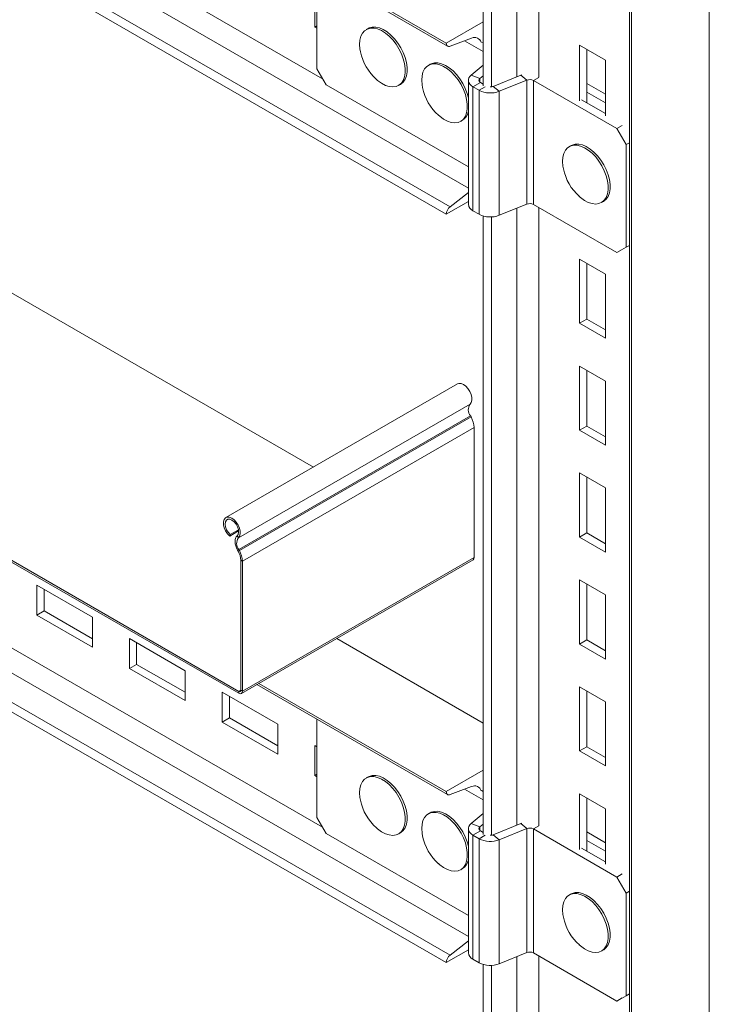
# Model space of a CAD drawing. Header units: millimetres. Extents: x 365 to 1993, y -46 to 1838.
# Tile 21 of 50: x 690 to 953, y 188 to 564. Entities that reach past the tile are written whole.
import ezdxf

# ---------------------------------------------------------------- set-up
doc = ezdxf.new("R2010")
doc.units = ezdxf.units.MM

msp = doc.modelspace()

# ---------------------------------------------------------------- linework, layer by layer
at = {"color": 8, "linetype": 'Continuous', "lineweight": 15}
for p, q in [((860.88, 499.76), (508.58, 703.14)), ((805.29, 541.47), (567.37, 678.82)), ((879.39, 542.25), (879.39, 653.52)), ((887.72, 542.05), (887.72, 653.1)), ((869.73, 538.43), (869.73, 649.62)), ((865.24, 540.24), (865.24, 541.57)), ((887.79, 542.01), (885.73, 540.83)), ((867.29, 538.43), (864.99, 537.1)), ((879.39, 256.46), (879.39, 492.07)), ((887.72, 256.26), (887.72, 492.32)), ((869.73, 252.64), (869.73, 488.74)), ((860.88, 213.97), (508.58, 417.35)), ((805.29, 255.68), (567.37, 393.03)), ((774.04, 307.96), (773.34, 307.56)), ((865.24, 254.45), (865.24, 255.78)), ((887.79, 256.22), (885.73, 255.04)), ((867.29, 252.64), (864.99, 251.31)), ((879.39, 81.94), (879.39, 206.28)), ((887.72, 81.52), (887.72, 206.53)), ((869.73, 78.04), (869.73, 202.95))]:
    msp.add_line(p, q, dxfattribs=at)
at = {"color": 7, "linetype": 'Continuous', "lineweight": 15}
for p, q in [((853.92, 492.63), (500.37, 696.73)), ((852.46, 489.77), (498.91, 693.88)), ((866.53, 538.73), (866.53, 649.78)), ((952.8, 62.69), (952.8, 634.27)), ((922.37, 618.14), (922.37, 46.56)), ((923.1, 45.54), (923.1, 617.12)), ((780.23, 595.95), (852.98, 553.95)), ((852.46, 555.1), (780.97, 596.37)), ((803.11, 582.74), (803.11, 545.25)), ((802.29, 572.67), (802.29, 561.23)), ((802.29, 561.23), (803.11, 561.7)), ((802.29, 561.23), (803.11, 560.76)), ((822.65, 560.68), (821.94, 560.27)), ((866.53, 563.22), (852.46, 555.1)), ((853.92, 553.93), (862.14, 557)), ((866.53, 551.91), (859.46, 556)), ((866.53, 555.18), (865.93, 555.52)), ((903.34, 554.26), (903.34, 533.03)), ((913.24, 548.55), (903.34, 554.26)), ((906.09, 532.34), (906.09, 552.67)), ((803.11, 545.25), (806.64, 539.13)), ((846.34, 547.01), (845.63, 546.6)), ((866.53, 546.66), (861.97, 542.89)), ((913.24, 527.32), (913.24, 548.55)), ((865.24, 541.57), (861.97, 542.89)), ((866.53, 542.63), (865.24, 541.57)), ((880.88, 542.85), (870.38, 538.6)), ((881.27, 542.99), (880.88, 542.85)), ((883.17, 540.96), (880.88, 542.85)), ((806.64, 539.13), (860.88, 507.82)), ((834.27, 538.93), (834.97, 539.34)), ((860.88, 540.9), (860.88, 493.54)), ((862.64, 538.45), (865.47, 540.09)), ((862.64, 491.1), (862.64, 538.45)), ((862.64, 538.45), (864.99, 537.1)), ((865.47, 540.09), (866.53, 539.47)), ((870.38, 538.6), (872.67, 536.71)), ((883.17, 540.96), (872.67, 536.71)), ((883.17, 540.96), (883.17, 493.6)), ((885.73, 540.83), (885.73, 493.47)), ((917.55, 522.46), (885.73, 540.83)), ((906.09, 539.69), (913.24, 535.56)), ((864.99, 489.74), (864.99, 537.1)), ((872.67, 536.71), (872.67, 489.35)), ((906.09, 536.42), (913.24, 532.3)), ((913.24, 528.22), (904.11, 533.48)), ((857.95, 525.25), (858.66, 525.66)), ((917.55, 522.46), (919.61, 523.64)), ((921.09, 516.33), (917.55, 522.46)), ((900.08, 515.98), (899.37, 515.58)), ((922.37, 517.07), (921.09, 516.33)), ((921.09, 477.14), (921.09, 516.33)), ((860.88, 498.06), (853.92, 492.63)), ((852.46, 489.77), (860.88, 494.63)), ((872.67, 489.35), (883.17, 493.6)), ((885.73, 493.47), (917.55, 475.1)), ((911.7, 494.23), (912.4, 494.64)), ((864.99, 489.74), (862.64, 491.1)), ((866.53, 252.94), (866.53, 489.09)), ((652.28, 479.49), (801.78, 393.19)), ((921.09, 477.14), (922.37, 477.88)), ((917.55, 475.1), (921.09, 477.14)), ((919.61, 476.28), (917.55, 475.1)), ((903.34, 472.61), (903.34, 448.11)), ((913.24, 466.89), (903.34, 472.61)), ((906.09, 449.7), (906.09, 471.02)), ((913.24, 442.4), (913.24, 466.89)), ((903.34, 448.11), (906.09, 449.7)), ((903.34, 448.11), (913.24, 442.4)), ((913.24, 445.58), (906.09, 449.7)), ((903.34, 431.78), (903.34, 407.29)), ((913.24, 426.07), (903.34, 431.78)), ((906.09, 408.88), (906.09, 430.19)), ((563.89, 428.47), (773.34, 307.56)), ((563.89, 427.73), (773.34, 306.82)), ((856.78, 424.94), (768.39, 373.91)), ((913.24, 401.57), (913.24, 426.07)), ((861.53, 417.19), (773.14, 366.17)), ((853.92, 206.84), (500.37, 410.94)), ((861.66, 412.79), (773.27, 361.76)), ((861.9, 412.35), (773.51, 361.32)), ((861.9, 412.35), (861.66, 412.79)), ((852.46, 203.98), (498.91, 408.09)), ((863.07, 408.3), (774.68, 357.28)), ((863.07, 358.62), (863.07, 408.3)), ((903.34, 407.29), (906.09, 408.88)), ((903.34, 407.29), (913.24, 401.57)), ((913.24, 404.75), (906.09, 408.88)), ((903.34, 390.95), (903.34, 366.46)), ((913.24, 385.24), (903.34, 390.95)), ((906.09, 368.05), (906.09, 389.36)), ((913.24, 360.74), (913.24, 385.24)), ((773.23, 368.82), (769.84, 366.86)), ((773.16, 369.3), (770, 367.48)), ((770, 367.48), (769.84, 366.86)), ((773.14, 366.17), (772.65, 366.92)), ((903.34, 366.46), (906.09, 368.05)), ((903.34, 366.46), (913.24, 360.74)), ((913.24, 363.93), (906.09, 368.05)), ((773.27, 361.76), (772.81, 361.52)), ((773.05, 361.08), (772.81, 361.52)), ((773.05, 361.08), (773.51, 361.32)), ((773.51, 361.32), (773.27, 361.76)), ((774.68, 357.28), (774.04, 357.64)), ((774.04, 307.96), (774.04, 357.64)), ((774.29, 306.73), (862.68, 357.75)), ((863.07, 358.62), (774.68, 307.6)), ((774.68, 307.6), (774.68, 357.28)), ((903.34, 350.13), (903.34, 325.63)), ((913.24, 344.41), (903.34, 350.13)), ((717.44, 335.86), (696.23, 348.11)), ((696.23, 348.11), (696.23, 336.67)), ((698.99, 338.27), (698.99, 346.51)), ((906.09, 327.22), (906.09, 348.54)), ((913.24, 319.92), (913.24, 344.41)), ((696.23, 336.67), (698.99, 338.27)), ((696.23, 336.67), (717.44, 324.43)), ((717.44, 327.61), (698.99, 338.27)), ((717.44, 324.43), (717.44, 335.86)), ((752.8, 315.45), (731.58, 327.7)), ((731.58, 327.7), (731.58, 316.26)), ((866.53, 295.47), (810.66, 327.73)), ((903.34, 325.63), (906.09, 327.22)), ((913.24, 323.1), (906.09, 327.22)), ((734.34, 317.86), (734.34, 326.1)), ((903.34, 325.63), (913.24, 319.92)), ((731.58, 316.26), (734.34, 317.86)), ((731.58, 316.26), (752.8, 304.02)), ((752.8, 307.2), (734.34, 317.86)), ((752.8, 304.02), (752.8, 315.45)), ((780.23, 310.16), (852.98, 268.16)), ((852.46, 269.31), (780.97, 310.58)), ((903.34, 309.3), (903.34, 284.8)), ((913.24, 303.59), (903.34, 309.3)), ((788.15, 295.04), (766.94, 307.29)), ((766.94, 307.29), (766.94, 295.85)), ((769.7, 297.45), (769.7, 305.69)), ((773.34, 306.82), (773.34, 307.56)), ((774.04, 307.96), (774.68, 307.6)), ((906.09, 286.4), (906.09, 307.71)), ((913.24, 279.09), (913.24, 303.59)), ((766.94, 295.85), (769.7, 297.45)), ((788.15, 286.79), (769.7, 297.45)), ((766.94, 295.85), (788.15, 283.61)), ((788.15, 283.61), (788.15, 295.04)), ((803.11, 296.95), (803.11, 259.46)), ((803.11, 286.41), (802.29, 286.88)), ((802.29, 286.88), (802.29, 275.44)), ((903.34, 284.8), (906.09, 286.4)), ((913.24, 282.27), (906.09, 286.4)), ((903.34, 284.8), (913.24, 279.09)), ((802.29, 275.44), (803.11, 275.91)), ((802.29, 275.44), (803.11, 274.97)), ((822.65, 274.89), (821.94, 274.49)), ((866.53, 277.43), (852.46, 269.31)), ((853.92, 268.14), (862.14, 271.21)), ((866.53, 266.12), (859.46, 270.21)), ((866.53, 269.39), (865.93, 269.73)), ((903.34, 268.47), (903.34, 247.24)), ((913.24, 262.76), (903.34, 268.47)), ((906.09, 246.55), (906.09, 266.88)), ((803.11, 259.46), (806.64, 253.34)), ((846.34, 261.22), (845.63, 260.81)), ((866.53, 260.87), (861.97, 257.1)), ((913.24, 241.53), (913.24, 262.76)), ((865.24, 255.78), (861.97, 257.1)), ((866.53, 256.84), (865.24, 255.78)), ((880.88, 257.06), (870.38, 252.81)), ((881.27, 257.2), (880.88, 257.06)), ((883.17, 255.17), (880.88, 257.06)), ((806.64, 253.34), (860.88, 222.03)), ((834.27, 253.14), (834.97, 253.55)), ((860.88, 255.11), (860.88, 207.76)), ((862.64, 252.67), (865.47, 254.3)), ((862.64, 252.67), (864.99, 251.31)), ((862.64, 205.31), (862.64, 252.67)), ((865.47, 254.3), (866.53, 253.68)), ((870.38, 252.81), (872.67, 250.92)), ((883.17, 255.17), (872.67, 250.92)), ((883.17, 255.17), (883.17, 207.81)), ((885.73, 255.04), (885.73, 207.68)), ((917.55, 236.67), (885.73, 255.04)), ((906.09, 253.9), (913.24, 249.77)), ((864.99, 203.95), (864.99, 251.31)), ((872.67, 250.92), (872.67, 203.56)), ((906.09, 250.63), (913.24, 246.51)), ((913.24, 242.43), (904.11, 247.69)), ((857.95, 239.46), (858.66, 239.87)), ((917.55, 236.67), (919.61, 237.85)), ((921.09, 230.54), (917.55, 236.67)), ((900.08, 230.19), (899.37, 229.79)), ((922.37, 231.28), (921.09, 230.54)), ((921.09, 191.35), (921.09, 230.54)), ((860.88, 212.27), (853.92, 206.84)), ((852.46, 203.98), (860.88, 208.84)), ((872.67, 203.56), (883.17, 207.81)), ((885.73, 207.68), (917.55, 189.31)), ((911.7, 208.44), (912.4, 208.85)), ((864.99, 203.95), (862.64, 205.31)), ((866.53, 78.2), (866.53, 203.31)), ((921.09, 191.35), (922.37, 192.09)), ((917.55, 189.31), (921.09, 191.35)), ((919.61, 190.49), (917.55, 189.31))]:
    msp.add_line(p, q, dxfattribs=at)
at = {"color": 7, "linetype": 'Continuous', "lineweight": 15, "flags": 128}
for points in [[(825.79, 541.23), (826.27, 540.82), (827.73, 539.76), (829.21, 538.98), (830.66, 538.5), (832.03, 538.35), (833.29, 538.52), (834.4, 539.01), (835.32, 539.8), (836.04, 540.87), (836.54, 542.2), (836.79, 543.73), (836.79, 545.44), (836.54, 547.27), (836.04, 549.16), (835.32, 551.07), (834.4, 552.93), (833.29, 554.7), (832.03, 556.32), (830.66, 557.75), (829.21, 558.94), (827.73, 559.87), (826.27, 560.5), (824.85, 560.81), (823.53, 560.81), (822.35, 560.48), (821.32, 559.84), (820.49, 558.9), (819.89, 557.7), (819.51, 556.26), (819.39, 554.63), (819.39, 554.63)], [(834.97, 539.34), (835.1, 539.41), (836.03, 540.21), (836.75, 541.28), (837.24, 542.6), (837.49, 544.14), (837.49, 545.85), (837.24, 547.68), (836.75, 549.57), (836.03, 551.48), (835.1, 553.34), (833.99, 555.11), (832.73, 556.73), (831.36, 558.16), (829.92, 559.35), (828.44, 560.28), (826.97, 560.91), (825.56, 561.22), (824.24, 561.22), (823.05, 560.89), (822.65, 560.68)], [(819.39, 554.63), (819.51, 552.86), (819.7, 551.78)], [(852.46, 555.1), (852.49, 554.76), (852.57, 554.46), (852.7, 554.21), (852.88, 554.02), (853.09, 553.9), (853.35, 553.84), (853.63, 553.85), (853.92, 553.93)], [(849.48, 527.56), (849.96, 527.15), (851.42, 526.08), (852.9, 525.3), (854.34, 524.83), (855.71, 524.67), (856.97, 524.84), (858.08, 525.33), (859.01, 526.12), (859.73, 527.2), (860.23, 528.52), (860.47, 530.06), (860.47, 531.77), (860.23, 533.59), (859.73, 535.49), (859.01, 537.39), (858.08, 539.26), (856.97, 541.03), (855.71, 542.65), (854.34, 544.08), (852.9, 545.27), (851.42, 546.19), (849.96, 546.82), (848.54, 547.14), (847.22, 547.13), (846.03, 546.8), (845.01, 546.16), (844.18, 545.23), (843.57, 544.02), (843.2, 542.59), (843.08, 540.96), (843.08, 540.96)], [(860.88, 534.25), (860.44, 535.9), (859.72, 537.8), (858.79, 539.67), (857.68, 541.43), (856.42, 543.06), (855.05, 544.48), (853.61, 545.68), (852.13, 546.6), (850.66, 547.23), (849.25, 547.55), (847.93, 547.54), (846.74, 547.21), (846.34, 547.01)], [(861.97, 542.89), (861.44, 542.37), (861.08, 541.8), (860.9, 541.21), (860.9, 540.6), (861.08, 540.01), (861.44, 539.44), (861.97, 538.92), (862.64, 538.45)], [(865.24, 541.57), (865.07, 541.39), (864.95, 541.2), (864.89, 541), (864.89, 540.8), (864.95, 540.61), (865.07, 540.42), (865.24, 540.24), (865.47, 540.09)], [(843.08, 540.96), (843.2, 539.18), (843.39, 538.11)], [(903.22, 496.53), (903.7, 496.12), (905.16, 495.06), (906.64, 494.28), (908.09, 493.81), (909.46, 493.65), (910.72, 493.82), (911.83, 494.31), (912.75, 495.1), (913.48, 496.17), (913.97, 497.5), (914.22, 499.03), (914.22, 500.74), (913.97, 502.57), (913.48, 504.46), (912.75, 506.37), (911.83, 508.23), (910.72, 510), (909.46, 511.62), (908.09, 513.05), (906.64, 514.24), (905.16, 515.17), (903.7, 515.8), (902.28, 516.12), (900.96, 516.11), (899.78, 515.78), (898.75, 515.14), (897.93, 514.2), (897.32, 513), (896.94, 511.56), (896.82, 509.93), (896.82, 509.93)], [(912.4, 494.64), (912.53, 494.71), (913.46, 495.51), (914.18, 496.58), (914.67, 497.9), (914.92, 499.44), (914.92, 501.15), (914.67, 502.98), (914.18, 504.87), (913.46, 506.78), (912.53, 508.64), (911.42, 510.41), (910.16, 512.03), (908.79, 513.46), (907.35, 514.65), (905.87, 515.58), (904.4, 516.21), (902.99, 516.52), (901.67, 516.52), (900.48, 516.19), (900.08, 515.98)], [(896.82, 509.93), (896.94, 508.16), (897.13, 507.08)], [(861.53, 417.19), (862.01, 417.82), (862.25, 418.7), (862.23, 419.77), (861.95, 420.94), (861.44, 422.11), (860.74, 423.2), (859.89, 424.1), (858.98, 424.75), (858.08, 425.1), (857.26, 425.11), (856.78, 424.94)], [(773.14, 366.17), (773.62, 366.79), (773.86, 367.68), (773.84, 368.75), (773.56, 369.91), (773.05, 371.09), (772.35, 372.17), (771.51, 373.07), (770.6, 373.73), (769.69, 374.07), (768.87, 374.09), (768.19, 373.77), (767.71, 373.14), (767.47, 372.26), (767.5, 371.19), (767.77, 370.02), (768.29, 368.85), (768.99, 367.76), (769.84, 366.86)], [(772.65, 366.92), (773.07, 367.5), (773.25, 368.33), (773.15, 369.33), (772.81, 370.4), (772.24, 371.42), (771.52, 372.3), (770.7, 372.93), (769.89, 373.26), (769.15, 373.26), (768.57, 372.91), (768.2, 372.27), (768.09, 371.39), (768.24, 370.37), (768.64, 369.3), (769.25, 368.3), (770, 367.48)], [(772.81, 361.52), (772.42, 362.31), (772.13, 363.12), (771.94, 363.93), (771.86, 364.69), (771.89, 365.39), (772.04, 366.01), (772.3, 366.53), (772.65, 366.92)], [(825.79, 255.44), (826.27, 255.03), (827.73, 253.97), (829.21, 253.19), (830.66, 252.72), (832.03, 252.56), (833.29, 252.73), (834.4, 253.22), (835.32, 254.01), (836.04, 255.08), (836.54, 256.41), (836.79, 257.95), (836.79, 259.65), (836.54, 261.48), (836.04, 263.37), (835.32, 265.28), (834.4, 267.14), (833.29, 268.91), (832.03, 270.53), (830.66, 271.96), (829.21, 273.15), (827.73, 274.08), (826.27, 274.71), (824.85, 275.03), (823.53, 275.02), (822.35, 274.69), (821.32, 274.05), (820.49, 273.11), (819.89, 271.91), (819.51, 270.47), (819.39, 268.84), (819.39, 268.84)], [(834.97, 253.55), (835.1, 253.62), (836.03, 254.42), (836.75, 255.49), (837.24, 256.82), (837.49, 258.35), (837.49, 260.06), (837.24, 261.89), (836.75, 263.78), (836.03, 265.69), (835.1, 267.55), (833.99, 269.32), (832.73, 270.94), (831.36, 272.37), (829.92, 273.56), (828.44, 274.49), (826.97, 275.12), (825.56, 275.43), (824.24, 275.43), (823.05, 275.1), (822.65, 274.89)], [(819.39, 268.84), (819.51, 267.07), (819.7, 265.99)], [(852.46, 269.31), (852.49, 268.97), (852.57, 268.67), (852.7, 268.42), (852.88, 268.23), (853.09, 268.11), (853.35, 268.05), (853.63, 268.06), (853.92, 268.14)], [(849.48, 241.77), (849.96, 241.36), (851.42, 240.3), (852.9, 239.52), (854.34, 239.04), (855.71, 238.89), (856.97, 239.05), (858.08, 239.54), (859.01, 240.33), (859.73, 241.41), (860.23, 242.73), (860.47, 244.27), (860.47, 245.98), (860.23, 247.8), (859.73, 249.7), (859.01, 251.6), (858.08, 253.47), (856.97, 255.24), (855.71, 256.86), (854.34, 258.29), (852.9, 259.48), (851.42, 260.41), (849.96, 261.03), (848.54, 261.35), (847.22, 261.34), (846.03, 261.02), (845.01, 260.37), (844.18, 259.44), (843.57, 258.23), (843.2, 256.8), (843.08, 255.17), (843.08, 255.17)], [(860.88, 248.46), (860.44, 250.11), (859.72, 252.01), (858.79, 253.88), (857.68, 255.64), (856.42, 257.27), (855.05, 258.69), (853.61, 259.89), (852.13, 260.81), (850.66, 261.44), (849.25, 261.76), (847.93, 261.75), (846.74, 261.42), (846.34, 261.22)], [(861.97, 257.1), (861.44, 256.58), (861.08, 256.01), (860.9, 255.42), (860.9, 254.81), (861.08, 254.22), (861.44, 253.65), (861.97, 253.13), (862.64, 252.67)], [(865.24, 255.78), (865.07, 255.6), (864.95, 255.41), (864.89, 255.22), (864.89, 255.01), (864.95, 254.82), (865.07, 254.63), (865.24, 254.45), (865.47, 254.3)], [(843.08, 255.17), (843.2, 253.39), (843.39, 252.32)], [(903.22, 210.74), (903.7, 210.33), (905.16, 209.27), (906.64, 208.49), (908.09, 208.02), (909.46, 207.86), (910.72, 208.03), (911.83, 208.52), (912.75, 209.31), (913.48, 210.38), (913.97, 211.71), (914.22, 213.25), (914.22, 214.95), (913.97, 216.78), (913.48, 218.67), (912.75, 220.58), (911.83, 222.44), (910.72, 224.21), (909.46, 225.83), (908.09, 227.26), (906.64, 228.46), (905.16, 229.38), (903.7, 230.01), (902.28, 230.33), (900.96, 230.32), (899.78, 229.99), (898.75, 229.35), (897.93, 228.41), (897.32, 227.21), (896.94, 225.77), (896.82, 224.14), (896.82, 224.14)], [(912.4, 208.85), (912.53, 208.92), (913.46, 209.72), (914.18, 210.79), (914.67, 212.12), (914.92, 213.65), (914.92, 215.36), (914.67, 217.19), (914.18, 219.08), (913.46, 220.99), (912.53, 222.85), (911.42, 224.62), (910.16, 226.24), (908.79, 227.67), (907.35, 228.86), (905.87, 229.79), (904.4, 230.42), (902.99, 230.73), (901.67, 230.73), (900.48, 230.4), (900.08, 230.19)], [(896.82, 224.14), (896.94, 222.37), (897.13, 221.3)]]:
    msp.add_lwpolyline(points, dxfattribs=at)
at = {"color": 7, "linetype": 'Continuous', "lineweight": 15}
for centre, radius, start, end in [((863.28, 554.72), 2.55, 15.6876, 116.5621), ((838.82, 555.79), 19.53, 191.8223, 228.1723), ((862.5, 542.11), 19.53, 191.8223, 228.1723), ((869.25, 541.53), 3.14, 268.4697, 291.0431), ((884.31, 538.04), 3.13, 62.9124, 111.3059), ((869.26, 545.45), 9.39, 242.9106, 291.3066), ((856.08, 529.86), 4.92, 301.5387, 346.8779), ((916.25, 511.09), 19.53, 191.8223, 228.1723), ((856.37, 489.57), 3.91, 128.69, 177.0936), ((863.81, 493.79), 2.94, 184.7832, 246.5383), ((884.31, 490.68), 3.13, 62.9124, 111.3059), ((869.26, 498.1), 9.39, 242.9106, 291.3066), ((864.58, 415.08), 3.72, 145.2363, 218.0458), ((854.49, 408.02), 8.59, 1.8773, 30.2829), ((776.2, 364.05), 3.72, 145.2363, 218.0458), ((766.75, 357.4), 7.3, 1.8771, 30.2828), ((766.1, 356.99), 8.59, 1.8773, 30.2829), ((862.07, 358.55), 1, 307.2469, 4.0668), ((773.61, 307.89), 0.437, 230.7981, 9.2141), ((773.86, 307.46), 0.83, 230.7975, 9.2141), ((863.28, 268.93), 2.55, 15.6884, 116.5613), ((838.82, 270), 19.53, 191.8223, 228.1723), ((862.5, 256.32), 19.53, 191.8223, 228.1723), ((869.25, 255.74), 3.14, 268.4697, 291.0431), ((884.31, 252.25), 3.13, 62.9124, 111.3059), ((869.26, 259.67), 9.39, 242.9106, 291.3066), ((856.08, 244.07), 4.92, 301.5398, 346.877), ((916.25, 225.3), 19.53, 191.8223, 228.1723), ((856.37, 203.79), 3.91, 128.6906, 177.0938), ((863.81, 208), 2.94, 184.7832, 246.5383), ((884.31, 204.89), 3.13, 62.9124, 111.3059), ((869.26, 212.31), 9.39, 242.9106, 291.3066)]:
    msp.add_arc(centre, radius, start, end, dxfattribs=at)

doc.saveas('drawing.dxf')
